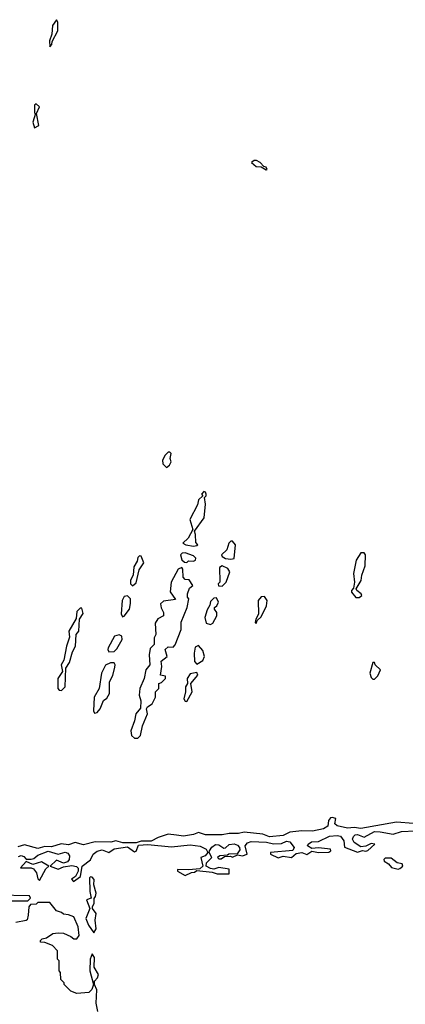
# Model space of a CAD drawing. Extents: x 2807299 to 2951576, y 860688 to 1033801.
# Tile 22 of 72: x 2823597 to 2825878, y 999568 to 1005390. Entities that reach past the tile are written whole.
import ezdxf

# ---------------------------------------------------------------- set-up
doc = ezdxf.new("R2010")
doc.units = 0

msp = doc.modelspace()

# ---------------------------------------------------------------- linework, layer by layer
at = {"layer": '0CON10XD'}
for points in [[(2823775, 1005230), (2823786.7, 1005243.3), (2823788.3, 1005261.7), (2823822.5, 1005325), (2823822.5, 1005375), (2823815, 1005390), (2823790.8, 1005355), (2823787.5, 1005305), (2823773.8, 1005265), (2823775, 1005230)], [(2823685, 1004750), (2823710, 1004765), (2823695.8, 1004835), (2823713.3, 1004875), (2823695, 1004892.5), (2823684.2, 1004885), (2823685, 1004840), (2823690, 1004835), (2823673.8, 1004785), (2823685, 1004750)], [(2825055, 1004502.5), (2825060, 1004505), (2825055, 1004517.5), (2825041.7, 1004521.7), (2825020, 1004545), (2824997, 1004557), (2824983, 1004557), (2824967.5, 1004545), (2824995, 1004522), (2825025, 1004520), (2825055, 1004502.5)], [(2824465, 1002742.5), (2824483.3, 1002755), (2824493.3, 1002775), (2824487.5, 1002795), (2824492.5, 1002825), (2824485, 1002832.5), (2824475, 1002832.5), (2824457.5, 1002815), (2824441.2, 1002785), (2824444.1, 1002764.1), (2824465, 1002742.5)], [(2824625, 1002277.5), (2824645, 1002280), (2824650, 1002285), (2824638.3, 1002298.3), (2824637.5, 1002345), (2824630, 1002365), (2824687.5, 1002445), (2824696.7, 1002525), (2824690, 1002565), (2824700, 1002575), (2824700, 1002585), (2824696.4, 1002596.4), (2824685, 1002600), (2824672.5, 1002585), (2824680, 1002575), (2824655, 1002550), (2824648, 1002522), (2824603.3, 1002435), (2824620, 1002375), (2824592.5, 1002325), (2824562.5, 1002295), (2824580, 1002285), (2824625, 1002277.5)], [(2824845, 1002199.2), (2824865, 1002203.3), (2824872.5, 1002285), (2824856.1, 1002306.1), (2824845, 1002306.7), (2824833.3, 1002295), (2824822.5, 1002255), (2824790, 1002225), (2824794, 1002215), (2824813.5, 1002203.5), (2824845, 1002199.2)], [(2824585, 1002180), (2824595, 1002190), (2824625, 1002187.5), (2824636.1, 1002193.9), (2824638, 1002205), (2824625, 1002220), (2824575, 1002236.9), (2824557.5, 1002235), (2824548.8, 1002225), (2824556.4, 1002196.4), (2824571.7, 1002181.7), (2824585, 1002180)], [(2825585, 1001974), (2825605, 1001974.3), (2825620, 1001985), (2825616.7, 1001995), (2825590, 1002015), (2825587.5, 1002025), (2825616.4, 1002073.6), (2825620, 1002105), (2825639.3, 1002160.7), (2825642.5, 1002225), (2825635, 1002237.5), (2825615, 1002237.5), (2825586.7, 1002195), (2825571.2, 1002115), (2825577.5, 1002065), (2825571.7, 1002028.3), (2825560, 1002015), (2825560, 1002005), (2825585, 1001974)], [(2824265, 1002042.5), (2824285, 1002060), (2824303, 1002137), (2824331.7, 1002178.3), (2824315, 1002217.5), (2824305, 1002220), (2824295, 1002210), (2824291.7, 1002188.3), (2824272.5, 1002155), (2824267.5, 1002105), (2824252.5, 1002075), (2824252.5, 1002055), (2824265, 1002042.5)], [(2824295, 1001142.5), (2824311.7, 1001158.3), (2824322.5, 1001215), (2824352.5, 1001285), (2824347.5, 1001315), (2824353.3, 1001326.7), (2824380, 1001345), (2824400, 1001385), (2824400, 1001415), (2824420, 1001435), (2824420, 1001465), (2824435, 1001470), (2824460, 1001495), (2824458.3, 1001508.3), (2824430, 1001515), (2824437.5, 1001565), (2824433, 1001597), (2824470, 1001625), (2824457.5, 1001665), (2824475, 1001682.5), (2824505, 1001680), (2824517, 1001693), (2824552.5, 1001785), (2824552.5, 1001827.5), (2824587.5, 1001915), (2824597.5, 1001965), (2824590, 1001975), (2824590, 1001995), (2824601.7, 1002028.3), (2824620, 1002045), (2824598.3, 1002078.3), (2824575, 1002080), (2824563, 1002093), (2824561.7, 1002141.7), (2824555, 1002150), (2824535, 1002140), (2824492.5, 1002065), (2824487, 1002007), (2824518.3, 1001961.7), (2824448.3, 1001951.7), (2824430, 1001935), (2824433, 1001913), (2824446.7, 1001885), (2824447.5, 1001865), (2824413.6, 1001846.4), (2824398.3, 1001821.7), (2824402.5, 1001755), (2824392.5, 1001735), (2824392.5, 1001695), (2824368.3, 1001671.7), (2824362.5, 1001635), (2824367.5, 1001575), (2824342.5, 1001545), (2824332.5, 1001495), (2824306.7, 1001435), (2824303.3, 1001395), (2824313, 1001363), (2824311.7, 1001318.3), (2824283.3, 1001285), (2824276, 1001244), (2824253.3, 1001185), (2824258.3, 1001158.3), (2824275, 1001142.5), (2824295, 1001142.5)], [(2824795, 1002040), (2824817.5, 1002065), (2824840, 1002125), (2824827.5, 1002145), (2824795, 1002161.2), (2824778.3, 1002151.7), (2824780, 1002065), (2824770, 1002055), (2824771.7, 1002041.7), (2824795, 1002040)], [(2824205, 1001860), (2824215, 1001862.5), (2824246.2, 1001903.8), (2824253, 1001937), (2824252.5, 1001965), (2824235, 1001982.5), (2824215, 1001980), (2824203.3, 1001955), (2824197, 1001877), (2824205, 1001860)], [(2824725, 1001813.3), (2824738.3, 1001821.7), (2824763.3, 1001865), (2824762.5, 1001885), (2824750, 1001905), (2824750, 1001915), (2824762.5, 1001925), (2824772.5, 1001945), (2824761.7, 1001971.7), (2824745, 1001970), (2824725, 1001950), (2824721.7, 1001928.3), (2824705, 1001900), (2824691.2, 1001855), (2824700.7, 1001820.7), (2824725, 1001813.3)], [(2824995, 1001820), (2825001.7, 1001838.3), (2825025, 1001860), (2825057.5, 1001925), (2825060, 1001955), (2825045, 1001980), (2825025, 1001977.5), (2825007.5, 1001955), (2825010, 1001875), (2824992.5, 1001845), (2824990, 1001825), (2824995, 1001820)], [(2823845, 1001423.3), (2823866.7, 1001445), (2823870, 1001555), (2823891.7, 1001588.3), (2823908.3, 1001651.7), (2823927.5, 1001685), (2823930, 1001755), (2823947.5, 1001775), (2823950, 1001845), (2823971.7, 1001878.3), (2823965, 1001910), (2823955, 1001910), (2823935, 1001890), (2823931.7, 1001848.3), (2823887.5, 1001775), (2823891.7, 1001738.3), (2823873.3, 1001685), (2823857, 1001603), (2823842.5, 1001575), (2823850, 1001535), (2823823.3, 1001495), (2823823.3, 1001435), (2823830, 1001425), (2823845, 1001423.3)], [(2824125, 1001652.5), (2824155, 1001653.3), (2824170.7, 1001669.3), (2824202.5, 1001725), (2824200, 1001745), (2824185, 1001752.5), (2824157.5, 1001745), (2824120, 1001675), (2824117.5, 1001665), (2824125, 1001652.5)], [(2824645, 1001580), (2824679.3, 1001600.7), (2824690, 1001625), (2824680.7, 1001660.7), (2824655, 1001690), (2824635, 1001680), (2824628.8, 1001645), (2824630, 1001595), (2824645, 1001580)], [(2824040, 1001290), (2824055, 1001292.5), (2824073.3, 1001315), (2824092.5, 1001365), (2824111.7, 1001378.3), (2824127.5, 1001405), (2824127.5, 1001475), (2824147, 1001513), (2824159.3, 1001560.7), (2824162.5, 1001575), (2824155, 1001587.5), (2824133, 1001587), (2824105, 1001572.5), (2824080, 1001525), (2824067.5, 1001435), (2824036.7, 1001385), (2824033.6, 1001303.6), (2824040, 1001290)], [(2825695, 1001490), (2825715, 1001510), (2825730, 1001545), (2825700, 1001575), (2825695, 1001590), (2825685, 1001590), (2825667.5, 1001525), (2825675, 1001500), (2825685, 1001490), (2825695, 1001490)], [(2824585, 1001357.5), (2824617.5, 1001415), (2824610, 1001465), (2824650, 1001515), (2824645, 1001530), (2824605, 1001522.5), (2824587.5, 1001495), (2824590, 1001465), (2824577.5, 1001445), (2824577.5, 1001415), (2824567.5, 1001375), (2824575, 1001360), (2824585, 1001357.5)], [(2825925, 1000637.5), (2825825, 1000645.7), (2825615, 1000606.7), (2825575, 1000612.9), (2825535, 1000608.6), (2825473.6, 1000623.6), (2825460, 1000635), (2825467, 1000667), (2825445, 1000672.5), (2825435, 1000670), (2825422.5, 1000655), (2825419.3, 1000620.7), (2825393.9, 1000606.1), (2825327.9, 1000592.1), (2825265.5, 1000594.5), (2825195, 1000585.8), (2825155, 1000565.5), (2825075, 1000558.9), (2825035, 1000574.4), (2824925, 1000586.7), (2824891.7, 1000578.3), (2824835, 1000578.8), (2824795, 1000570.8), (2824695, 1000570), (2824655, 1000583.3), (2824625, 1000571.2), (2824565, 1000562.5), (2824525, 1000568.8)], [(2823589.1, 1000440.9), (2823605, 1000448.2), (2823622.1, 1000442.1), (2823635, 1000426.7), (2823665, 1000426.4), (2823679.7, 1000430.3), (2823705, 1000450), (2823765, 1000472.5), (2823825, 1000455.7), (2823865, 1000467.9), (2823880.8, 1000460.8), (2823891.8, 1000445), (2823889.1, 1000425), (2823879.1, 1000410.9), (2823855, 1000403.3), (2823815, 1000420), (2823777.5, 1000385), (2823825, 1000366.2), (2823855, 1000381.2), (2823905, 1000387.9), (2823932.6, 1000382.6), (2823942.5, 1000372.5), (2823942.2, 1000355), (2823927, 1000323), (2823903, 1000307), (2823915, 1000293.8), (2823956.9, 1000323.1), (2823965.9, 1000384.1), (2824015, 1000422.5), (2824030.8, 1000455), (2824055, 1000472.7), (2824085, 1000480.5), (2824125, 1000465.7), (2824155, 1000487.8), (2824235, 1000500), (2824275, 1000469.2), (2824285, 1000473.3), (2824300.5, 1000509.5), (2824355, 1000513.8), (2824495, 1000499.6), (2824605, 1000510), (2824665, 1000502.5), (2824700, 1000485), (2824710, 1000465), (2824693.8, 1000446.2), (2824668.8, 1000435), (2824680, 1000385), (2824661.7, 1000368.3), (2824597.5, 1000362.5), (2824530, 1000365), (2824530, 1000355), (2824575, 1000330), (2824612.5, 1000347.5), (2824631.7, 1000348.3), (2824645, 1000360), (2824735, 1000350), (2824765, 1000340), (2824835, 1000340), (2824835, 1000367.5), (2824775, 1000376.7), (2824745, 1000367.5), (2824725, 1000370), (2824700, 1000385), (2824702.5, 1000405), (2824732.5, 1000435), (2824716.7, 1000465), (2824718.8, 1000475), (2824732.3, 1000497.7), (2824755, 1000512.1), (2824775, 1000510.6), (2824805, 1000491.2), (2824815, 1000493.3), (2824836.7, 1000513.3), (2824865, 1000517.7), (2824885, 1000508.8), (2824897.1, 1000495), (2824899.1, 1000480.9), (2824882.5, 1000457.5), (2824833.8, 1000456.2), (2824825, 1000450), (2824780, 1000445), (2824767.5, 1000435), (2824775, 1000427.5), (2824788.3, 1000428.3), (2824808.3, 1000441.7), (2824843, 1000443), (2824855, 1000437.5), (2824885, 1000452.5), (2824915, 1000446.7), (2824942.5, 1000455), (2824931.1, 1000505), (2824945, 1000523.1), (2824965, 1000530.4), (2825055.8, 1000525.8), (2825097.6, 1000517.6), (2825145, 1000517.8), (2825175, 1000532.5), (2825195, 1000529.2), (2825220.8, 1000495), (2825212.5, 1000477.5), (2825080, 1000465), (2825080, 1000455), (2825126.4, 1000433.6), (2825155.8, 1000444.2), (2825205, 1000436.7), (2825231.2, 1000458.8), (2825265, 1000466), (2825295, 1000453.3), (2825325, 1000474), (2825365, 1000466), (2825425, 1000466.7), (2825437.5, 1000475), (2825435.8, 1000485.8), (2825365, 1000493.8), (2825325, 1000488.8), (2825300, 1000505), (2825303.3, 1000515), (2825322.3, 1000527.7), (2825365, 1000531.4), (2825428.5, 1000561.5), (2825475, 1000566.2), (2825495, 1000562), (2825513.4, 1000535), (2825518, 1000498), (2825595, 1000466.7), (2825625, 1000477.5), (2825645, 1000472.5), (2825655, 1000477.5), (2825697.5, 1000515), (2825675, 1000518.8), (2825645, 1000503.3), (2825615, 1000500), (2825575, 1000525.5), (2825565.3, 1000545), (2825570.1, 1000559.9), (2825580.5, 1000569.5), (2825595, 1000572), (2825635, 1000555.6), (2825695, 1000588.9), (2825728.3, 1000588.3), (2825805, 1000573.5), (2825855, 1000590.3), (2825935, 1000593.6)], [(2824525, 1000568.8), (2824475, 1000573.3), (2824416.1, 1000553.9), (2824375, 1000532.5), (2824315, 1000533.3), (2824286.7, 1000523.3), (2824206.4, 1000523.6), (2824165, 1000534), (2824135, 1000526.7), (2824042.3, 1000527.7), (2823975, 1000511.4), (2823925, 1000524.4), (2823885, 1000511.4), (2823842.3, 1000517.7), (2823785, 1000500), (2823745, 1000500.8), (2823705, 1000488.5), (2823625, 1000510), (2823585, 1000500)], [(2825835, 1000366.7), (2825845, 1000370), (2825862.5, 1000385), (2825858.3, 1000398.3), (2825830, 1000405), (2825793, 1000433), (2825758.3, 1000431.7), (2825750, 1000425), (2825752.5, 1000415), (2825778, 1000398), (2825796.4, 1000376.4), (2825835, 1000366.7)], [(2823715, 1000300), (2823751.2, 1000368.8), (2823770, 1000385), (2823725, 1000411.1), (2823674, 1000394), (2823635, 1000412.5), (2823602.5, 1000375), (2823665, 1000374.5), (2823679.4, 1000369.4), (2823696.2, 1000345), (2823705, 1000310), (2823715, 1000300)], [(2824035, 999990), (2824050, 1000015), (2824042.5, 1000065), (2824050, 1000105), (2824026.7, 1000135), (2824026.7, 1000145), (2824036.7, 1000165), (2824037, 1000193), (2824046.2, 1000205), (2824050, 1000225), (2824036.2, 1000275), (2824038, 1000305), (2824025, 1000320), (2824015, 1000322.5), (2824010, 1000315), (2824012, 1000235), (2824020, 1000195), (2823992.5, 1000185), (2824012.5, 1000135), (2823988.8, 1000075), (2824004, 1000035), (2824035, 999990)], [(2823545, 1000180), (2823645, 1000180), (2823660, 1000195), (2823655, 1000210), (2823465, 1000212.5)], [(2824058.8, 999525), (2824049.2, 999575), (2824053, 999653), (2824040, 999685), (2824040, 999705), (2824056.1, 999723.9), (2824063.3, 999745), (2824037.3, 999787.3), (2824040, 999845), (2824025, 999866.7), (2824014.3, 999835), (2824012.5, 999765), (2824032.5, 999685), (2824023.6, 999656.4), (2824005, 999637.5), (2823935, 999632.5), (2823900, 999645), (2823860, 999685), (2823860, 999695), (2823840, 999715), (2823837.5, 999755), (2823830, 999765), (2823830, 999825), (2823820, 999835), (2823820, 999885), (2823790, 999915), (2823745, 999932.5), (2823720, 999935), (2823720, 999945), (2823730, 999955), (2823755, 999960), (2823793.5, 999986.5), (2823825, 999990.6), (2823855, 999988.1), (2823899.5, 999969.5), (2823917.5, 999955), (2823935.5, 999954.5), (2823948.1, 999975), (2823943.6, 1000026.4), (2823917.5, 1000085), (2823885, 1000097.5), (2823855, 1000100), (2823845, 1000110), (2823815, 1000120), (2823775, 1000170), (2823705, 1000170), (2823695, 1000160), (2823661.7, 1000158.3), (2823650, 1000145), (2823647.5, 1000095), (2823641.7, 1000068.3), (2823635, 1000062.5), (2823575, 1000052.5)]]:
    msp.add_lwpolyline(points, dxfattribs=at)

doc.saveas('drawing.dxf')
